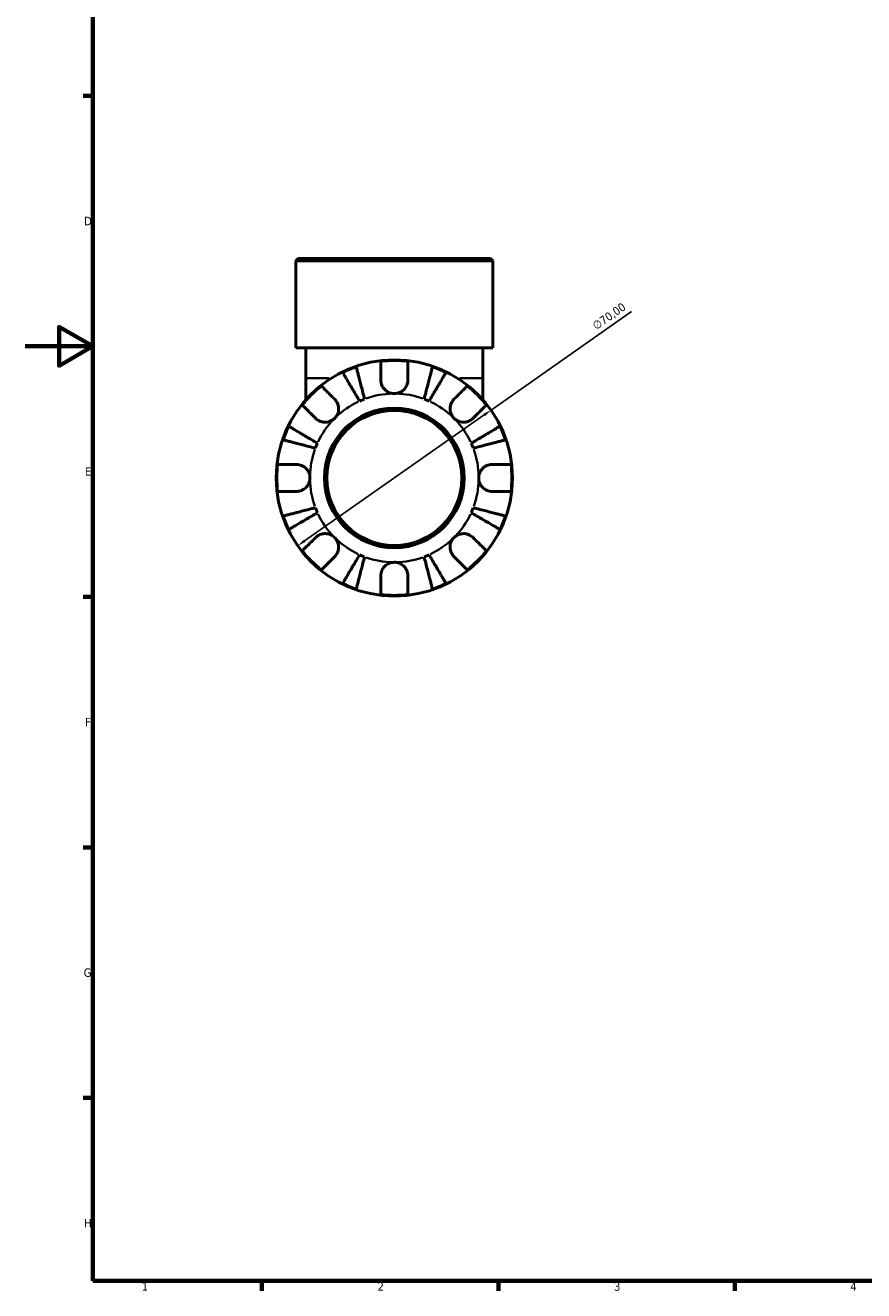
# Model space of a CAD drawing. Header units: millimetres. Extents: x 0 to 902, y 0 to 784.
# Tile 1 of 5: x 0 to 248, y 17 to 392. Entities that reach past the tile are written whole.
import ezdxf

# ---------------------------------------------------------------- set-up
doc = ezdxf.new("R2010")
doc.units = ezdxf.units.MM
for name, color, linetype, lineweight in [('Border (ISO)', 7, 'Continuous', 70), ('Dimension (ISO)', 7, 'Continuous', 25), ('Visible (ISO)', 7, 'Continuous', 50), ('Visible Narrow (ISO)', 7, 'Continuous', 35)]:
    doc.layers.add(name, color=color, linetype=linetype, lineweight=lineweight)
doc.styles.add('Note Text (ISO)', font='tahoma.ttf')
doc.dimstyles.new('Default (ISO)', dxfattribs={"dimtxt": 2.5, "dimasz": 2.5, "dimexe": 3.175, "dimexo": 0, "dimgap": 0.762, "dimtad": 1, "dimrnd": 1e-08, "dimzin": 0, "dimtxsty": 'Note Text (ISO)', "dimcen": 0.09, "dimdle": 10, "dimclrd": 256, "dimclre": 256, "dimclrt": 232, "dimazin": 0, "dimtfac": 1.40208, "dimtmove": 0, "dimatfit": 3, "dimfxl": 1, "dimtolj": 1, "dimtzin": 0, "dimlwd": -1, "dimlwe": -1, "dimarcsym": 0})

# ---------------------------------------------------------------- blocks, each defined once
blk = doc.blocks.new('Borders Default Border')
at = {"layer": 'Border (ISO)'}
for p, q in [((20, 371.25), (17.1, 371.25)), ((20, 222.75), (17.1, 222.75)), ((20, 148.5), (17.1, 148.5)), ((20, 74.25), (17.1, 74.25)), ((70.08, 20), (70.08, 17.1)), ((140.17, 20), (140.17, 17.1)), ((210.25, 20), (210.25, 17.1))]:
    blk.add_line(p, q, dxfattribs=at)
at = {"layer": 'Border (ISO)', "flags": 128}
for points in [[(20, 20), (20, 574), (821, 574), (821, 20), (20, 20)], [(0, 297), (20, 297), (10, 302.77), (10, 291.23), (20, 297)]]:
    blk.add_lwpolyline(points, dxfattribs=at)
at = {"layer": 'Border (ISO)', "color": 232, "true_color": 0xca0064, "char_height": 2.5, "attachment_point": 7, "style": 'Note Text (ISO)'}
for s, insert in [('D', (17.43, 332.88)), ('E', (17.64, 258.63)), ('F', (17.7, 184.38)), ('G', (17.31, 110.08)), ('H', (17.44, 35.88)), ('1', (34.48, 17.1)), ('2', (104.37, 17.1)), ('3', (174.43, 17.05)), ('4', (244.42, 17.1))]:
    blk.add_mtext(s, dxfattribs=dict(at, insert=insert))
blk = doc.blocks.new('*D14')
at = {"layer": 'Defpoints', "color": 0, "transparency": 16777216}
for p in [(137.98, 278.09), (80.68, 237.89)]:
    blk.add_point(p, dxfattribs=at)
at = {"layer": 'Dimension (ISO)', "transparency": 16777216}
for p, q in [((137.98, 278.09), (179.61, 307.3)), ((82.73, 239.32), (135.93, 276.66))]:
    blk.add_line(p, q, dxfattribs=at)
for points in [[(135.7, 277), (136.17, 276.32), (137.98, 278.09)], [(82.49, 239.66), (82.97, 238.98), (80.68, 237.89)]]:
    blk.add_solid(points, dxfattribs=at)
at = {"layer": 'Dimension (ISO)', "color": 232, "true_color": 0xca0064, "transparency": 16777216, "insert": (167.71, 303.81), "char_height": 2.5, "attachment_point": 1, "rotation": 35.0563, "style": 'Note Text (ISO)'}
blk.add_mtext('\\A1;∅70,00', dxfattribs=at)

msp = doc.modelspace()

# ---------------------------------------------------------------- linework, layer by layer
at = {"layer": 'Visible (ISO)'}
for p, q in [((80.881, 322.991), (80.181, 322.291)), ((80.881, 322.991), (137.78, 322.991)), ((137.78, 322.991), (138.48, 322.291)), ((138.48, 322.291), (80.181, 322.291)), ((80.181, 296.591), (80.181, 322.291)), ((138.48, 296.591), (138.48, 322.291)), ((138.48, 296.591), (80.181, 296.591)), ((83.096, 296.591), (83.096, 287.551)), ((135.565, 296.591), (135.565, 287.551)), ((83.096, 287.551), (83.096, 281.159)), ((135.565, 281.159), (135.565, 287.551))]:
    msp.add_line(p, q, dxfattribs=at)
for radius in [35, 20.7, 20]:
    msp.add_circle((109.331, 257.991), radius, dxfattribs=at)
for radius, start, end in [(34.798, 83.3993, 96.6007), (34.798, 108.92587, 116.07413), (34.798, 63.92587, 71.07413), (34.798, 128.3993, 141.6007), (34.798, 38.3993, 51.6007), (25, 110.66622, 114.33378), (25, 65.66622, 69.33378), (34.798, 153.92587, 161.07413), (34.798, 18.92587, 26.07413), (25, 155.66622, 159.33378), (25, 20.66622, 24.33378), (34.798, 173.3993, 186.6007), (34.798, 353.3993, 6.6007), (25, 200.66622, 204.33378), (25, 335.66622, 339.33378), (34.798, 198.92587, 206.07413), (34.798, 333.92587, 341.07413), (34.798, 218.3993, 231.6007), (34.798, 308.3993, 321.6007), (25, 245.66622, 249.33378), (25, 290.66622, 294.33378), (34.798, 243.92587, 251.07413), (34.798, 288.92587, 296.07413), (34.798, 263.3993, 276.6007)]:
    msp.add_arc((109.331, 257.991), radius, start, end, dxfattribs=at)
for points, knots in [([(105.331, 286.991), (105.331, 287.43), (105.331, 287.874), (105.331, 288.861), (105.331, 289.385), (105.331, 290.262), (105.331, 290.697), (105.331, 291.448), (105.331, 291.763), (105.331, 292.23), (105.331, 292.427), (105.331, 292.559)], [4.90264375, 4.90264375, 4.90264375, 4.90264375, 5.04224508, 5.04224508, 5.22854914, 5.22854914, 5.41380406, 5.41380406, 5.59905898, 5.59905898, 5.77859995, 5.77859995, 5.77859995, 5.77859995]), ([(113.331, 292.559), (113.331, 292.427), (113.331, 292.23), (113.331, 291.763), (113.331, 291.448), (113.331, 290.697), (113.331, 290.262), (113.331, 289.385), (113.331, 288.861), (113.331, 287.874), (113.331, 287.43), (113.331, 286.991)], [0.18972425, 0.18972425, 0.18972425, 0.18972425, 0.36926522, 0.36926522, 0.55452014, 0.55452014, 0.73977506, 0.73977506, 0.92607912, 0.92607912, 1.06568045, 1.06568045, 1.06568045, 1.06568045]), ([(99.029, 280.77), (98.714, 281.306), (98.37, 281.89), (97.695, 283.035), (97.365, 283.596), (96.784, 284.583), (96.478, 285.101), (95.908, 286.069), (95.644, 286.518), (95.2, 287.272), (94.979, 287.646), (94.599, 288.291), (94.44, 288.562), (94.203, 288.964), (94.102, 289.135), (94.036, 289.248)], [4.4593823, 4.4593823, 4.4593823, 4.4593823, 4.6457401, 4.6457401, 4.832098, 4.832098, 5.0177489, 5.0177489, 5.2033998, 5.2033998, 5.388581, 5.388581, 5.5737621, 5.5737621, 5.753847, 5.753847, 5.753847, 5.753847]), ([(98.044, 290.908), (98.077, 290.781), (98.127, 290.59), (98.243, 290.138), (98.322, 289.833), (98.51, 289.108), (98.618, 288.688), (98.837, 287.841), (98.968, 287.336), (99.249, 286.249), (99.4, 285.667), (99.687, 284.557), (99.849, 283.927), (100.182, 282.641), (100.352, 281.984), (100.508, 281.383)], [0.1897184, 0.1897184, 0.1897184, 0.1897184, 0.3698032, 0.3698032, 0.5549844, 0.5549844, 0.7401655, 0.7401655, 0.9258164, 0.9258164, 1.1114673, 1.1114673, 1.2978252, 1.2978252, 1.484183, 1.484183, 1.484183, 1.484183]), ([(118.154, 281.383), (118.309, 281.984), (118.479, 282.641), (118.812, 283.927), (118.975, 284.557), (119.262, 285.667), (119.412, 286.249), (119.693, 287.336), (119.824, 287.841), (120.043, 288.688), (120.152, 289.108), (120.339, 289.833), (120.418, 290.138), (120.535, 290.59), (120.584, 290.781), (120.617, 290.908)], [4.4593823, 4.4593823, 4.4593823, 4.4593823, 4.6457401, 4.6457401, 4.832098, 4.832098, 5.0177489, 5.0177489, 5.2033998, 5.2033998, 5.388581, 5.388581, 5.5737621, 5.5737621, 5.753847, 5.753847, 5.753847, 5.753847]), ([(124.626, 289.248), (124.559, 289.135), (124.459, 288.964), (124.222, 288.562), (124.062, 288.291), (123.682, 287.646), (123.462, 287.272), (123.018, 286.518), (122.753, 286.069), (122.183, 285.101), (121.878, 284.583), (121.296, 283.596), (120.966, 283.035), (120.292, 281.89), (119.947, 281.306), (119.632, 280.77)], [0.1897184, 0.1897184, 0.1897184, 0.1897184, 0.3698032, 0.3698032, 0.5549844, 0.5549844, 0.7401655, 0.7401655, 0.9258164, 0.9258164, 1.1114673, 1.1114673, 1.2978252, 1.2978252, 1.484183, 1.484183, 1.484183, 1.484183]), ([(87.716, 285.262), (87.809, 285.17), (87.949, 285.03), (88.279, 284.7), (88.502, 284.477), (89.032, 283.946), (89.34, 283.639), (89.961, 283.018), (90.331, 282.648), (91.029, 281.95), (91.343, 281.636), (91.653, 281.326)], [0.18972425, 0.18972425, 0.18972425, 0.18972425, 0.36926522, 0.36926522, 0.55452014, 0.55452014, 0.73977506, 0.73977506, 0.92607912, 0.92607912, 1.06568045, 1.06568045, 1.06568045, 1.06568045]), ([(109.331, 282.991), (108.955, 282.991), (108.581, 283.044), (107.811, 283.267), (107.424, 283.449), (106.735, 283.921), (106.436, 284.201), (105.967, 284.798), (105.789, 285.1), (105.567, 285.618), (105.499, 285.822), (105.402, 286.216), (105.37, 286.404), (105.337, 286.725), (105.331, 286.859), (105.331, 286.991)], [0, 0, 0, 0, 0.11274969, 0.11274969, 0.24046199, 0.24046199, 0.3630761, 0.3630761, 0.46982648, 0.46982648, 0.53680834, 0.53680834, 0.59738122, 0.59738122, 0.64072731, 0.64072731, 0.64072731, 0.64072731]), ([(113.331, 286.991), (113.331, 286.793), (113.316, 286.592), (113.257, 286.203), (113.215, 286.015), (113.089, 285.6), (112.998, 285.374), (112.685, 284.77), (112.423, 284.415), (111.747, 283.765), (111.329, 283.491), (110.383, 283.096), (109.86, 282.991), (109.331, 282.991)], [-0.64798358, -0.64798358, -0.64798358, -0.64798358, -0.58129223, -0.58129223, -0.51957432, -0.51957432, -0.44316993, -0.44316993, -0.3085364, -0.3085364, -0.15881239, -0.15881239, 0, 0, 0, 0]), ([(127.008, 281.326), (127.318, 281.636), (127.633, 281.95), (128.33, 282.648), (128.701, 283.018), (129.321, 283.639), (129.629, 283.946), (130.16, 284.477), (130.383, 284.7), (130.713, 285.03), (130.852, 285.17), (130.945, 285.262)], [4.90264375, 4.90264375, 4.90264375, 4.90264375, 5.04224508, 5.04224508, 5.22854914, 5.22854914, 5.41380406, 5.41380406, 5.59905898, 5.59905898, 5.77859995, 5.77859995, 5.77859995, 5.77859995]), ([(91.653, 281.326), (91.741, 281.238), (91.826, 281.145), (92.069, 280.851), (92.215, 280.637), (92.472, 280.162), (92.58, 279.903), (92.774, 279.247), (92.83, 278.846), (92.817, 277.938), (92.715, 277.442), (92.323, 276.487), (92.027, 276.043), (91.653, 275.669)], [-0.64434498, -0.64434498, -0.64434498, -0.64434498, -0.60308586, -0.60308586, -0.52007987, -0.52007987, -0.43273909, -0.43273909, -0.31000661, -0.31000661, -0.15868997, -0.15868997, 0, 0, 0, 0]), ([(127.008, 275.669), (126.799, 275.878), (126.613, 276.11), (126.286, 276.628), (126.15, 276.915), (125.909, 277.626), (125.838, 278.056), (125.836, 278.898), (125.898, 279.301), (126.1, 279.952), (126.21, 280.207), (126.472, 280.676), (126.621, 280.89), (126.858, 281.169), (126.932, 281.249), (127.008, 281.326)], [0, 0, 0, 0, 0.08884908, 0.08884908, 0.18379648, 0.18379648, 0.31419699, 0.31419699, 0.43784665, 0.43784665, 0.52411276, 0.52411276, 0.60765264, 0.60765264, 0.6434969, 0.6434969, 0.6434969, 0.6434969]), ([(85.996, 275.669), (85.686, 275.979), (85.372, 276.293), (84.674, 276.991), (84.304, 277.361), (83.683, 277.982), (83.376, 278.29), (82.845, 278.82), (82.622, 279.043), (82.292, 279.373), (82.152, 279.513), (82.06, 279.606)], [4.90264375, 4.90264375, 4.90264375, 4.90264375, 5.04224508, 5.04224508, 5.22854914, 5.22854914, 5.41380406, 5.41380406, 5.59905898, 5.59905898, 5.77859995, 5.77859995, 5.77859995, 5.77859995]), ([(136.602, 279.606), (136.509, 279.513), (136.369, 279.373), (136.039, 279.043), (135.816, 278.82), (135.286, 278.29), (134.978, 277.982), (134.358, 277.361), (133.987, 276.991), (133.29, 276.293), (132.975, 275.979), (132.665, 275.669)], [0.18972425, 0.18972425, 0.18972425, 0.18972425, 0.36926522, 0.36926522, 0.55452014, 0.55452014, 0.73977506, 0.73977506, 0.92607912, 0.92607912, 1.06568045, 1.06568045, 1.06568045, 1.06568045]), ([(91.653, 275.669), (91.444, 275.46), (91.212, 275.274), (90.694, 274.947), (90.407, 274.81), (89.696, 274.569), (89.266, 274.498), (88.424, 274.496), (88.021, 274.558), (87.37, 274.761), (87.115, 274.871), (86.646, 275.133), (86.432, 275.282), (86.153, 275.519), (86.073, 275.593), (85.996, 275.669)], [0, 0, 0, 0, 0.08884908, 0.08884908, 0.18379648, 0.18379648, 0.31419699, 0.31419699, 0.43784665, 0.43784665, 0.52411276, 0.52411276, 0.60765264, 0.60765264, 0.6434969, 0.6434969, 0.6434969, 0.6434969]), ([(132.665, 275.669), (132.577, 275.581), (132.484, 275.496), (132.19, 275.253), (131.976, 275.107), (131.501, 274.85), (131.242, 274.742), (130.587, 274.548), (130.186, 274.492), (129.278, 274.505), (128.781, 274.607), (127.827, 274.999), (127.382, 275.295), (127.008, 275.669)], [-0.64434498, -0.64434498, -0.64434498, -0.64434498, -0.60308586, -0.60308586, -0.52007987, -0.52007987, -0.43273909, -0.43273909, -0.31000661, -0.31000661, -0.15868997, -0.15868997, 0, 0, 0, 0]), ([(78.074, 273.286), (78.187, 273.22), (78.358, 273.119), (78.76, 272.882), (79.031, 272.723), (79.676, 272.343), (80.05, 272.122), (80.804, 271.678), (81.253, 271.414), (82.221, 270.844), (82.739, 270.538), (83.726, 269.957), (84.287, 269.627), (85.432, 268.952), (86.016, 268.608), (86.552, 268.293)], [0.1897184, 0.1897184, 0.1897184, 0.1897184, 0.3698032, 0.3698032, 0.5549844, 0.5549844, 0.7401655, 0.7401655, 0.9258164, 0.9258164, 1.1114673, 1.1114673, 1.2978252, 1.2978252, 1.484183, 1.484183, 1.484183, 1.484183]), ([(132.11, 268.293), (132.645, 268.608), (133.23, 268.952), (134.375, 269.627), (134.935, 269.957), (135.922, 270.538), (136.441, 270.844), (137.408, 271.414), (137.858, 271.678), (138.611, 272.122), (138.985, 272.343), (139.631, 272.723), (139.902, 272.882), (140.304, 273.119), (140.474, 273.22), (140.587, 273.286)], [4.4593823, 4.4593823, 4.4593823, 4.4593823, 4.6457401, 4.6457401, 4.832098, 4.832098, 5.0177489, 5.0177489, 5.2033998, 5.2033998, 5.388581, 5.388581, 5.5737621, 5.5737621, 5.753847, 5.753847, 5.753847, 5.753847]), ([(85.939, 266.814), (85.338, 266.97), (84.681, 267.14), (83.395, 267.473), (82.765, 267.635), (81.655, 267.922), (81.073, 268.073), (79.986, 268.354), (79.481, 268.485), (78.634, 268.704), (78.214, 268.812), (77.489, 269), (77.184, 269.079), (76.732, 269.195), (76.541, 269.245), (76.414, 269.278)], [4.4593823, 4.4593823, 4.4593823, 4.4593823, 4.6457401, 4.6457401, 4.832098, 4.832098, 5.0177489, 5.0177489, 5.2033998, 5.2033998, 5.388581, 5.388581, 5.5737621, 5.5737621, 5.753847, 5.753847, 5.753847, 5.753847]), ([(142.247, 269.278), (142.12, 269.245), (141.929, 269.195), (141.477, 269.079), (141.173, 269), (140.448, 268.812), (140.027, 268.704), (139.18, 268.485), (138.675, 268.354), (137.588, 268.073), (137.006, 267.922), (135.897, 267.635), (135.267, 267.473), (133.98, 267.14), (133.323, 266.97), (132.722, 266.814)], [0.1897184, 0.1897184, 0.1897184, 0.1897184, 0.3698032, 0.3698032, 0.5549844, 0.5549844, 0.7401655, 0.7401655, 0.9258164, 0.9258164, 1.1114673, 1.1114673, 1.2978252, 1.2978252, 1.484183, 1.484183, 1.484183, 1.484183]), ([(74.763, 261.991), (74.895, 261.991), (75.092, 261.991), (75.559, 261.991), (75.874, 261.991), (76.625, 261.991), (77.06, 261.991), (77.937, 261.991), (78.461, 261.991), (79.448, 261.991), (79.892, 261.991), (80.331, 261.991)], [0.18972425, 0.18972425, 0.18972425, 0.18972425, 0.36926522, 0.36926522, 0.55452014, 0.55452014, 0.73977506, 0.73977506, 0.92607912, 0.92607912, 1.06568045, 1.06568045, 1.06568045, 1.06568045]), ([(80.331, 261.991), (80.477, 261.991), (80.625, 261.983), (81.011, 261.94), (81.248, 261.892), (81.739, 261.745), (81.99, 261.641), (82.588, 261.318), (82.916, 261.071), (83.551, 260.416), (83.83, 259.994), (84.226, 259.043), (84.331, 258.519), (84.331, 257.991)], [-0.64008532, -0.64008532, -0.64008532, -0.64008532, -0.59222185, -0.59222185, -0.51595037, -0.51595037, -0.43235608, -0.43235608, -0.30863031, -0.30863031, -0.15844955, -0.15844955, 0, 0, 0, 0]), ([(134.331, 257.991), (134.331, 258.329), (134.373, 258.665), (134.551, 259.351), (134.693, 259.694), (135.14, 260.459), (135.485, 260.848), (136.16, 261.369), (136.453, 261.539), (136.992, 261.769), (137.229, 261.845), (137.716, 261.952), (137.964, 261.982), (138.249, 261.991), (138.29, 261.991), (138.331, 261.991)], [-2.77804136, -2.77804136, -2.77804136, -2.77804136, -2.67672151, -2.67672151, -2.56558131, -2.56558131, -2.40960112, -2.40960112, -2.30519389, -2.30519389, -2.22617552, -2.22617552, -2.14450488, -2.14450488, -2.1308178, -2.1308178, -2.1308178, -2.1308178]), ([(138.331, 261.991), (138.769, 261.991), (139.214, 261.991), (140.2, 261.991), (140.724, 261.991), (141.602, 261.991), (142.037, 261.991), (142.787, 261.991), (143.103, 261.991), (143.569, 261.991), (143.767, 261.991), (143.898, 261.991)], [4.90264375, 4.90264375, 4.90264375, 4.90264375, 5.04224508, 5.04224508, 5.22854914, 5.22854914, 5.41380406, 5.41380406, 5.59905898, 5.59905898, 5.77859995, 5.77859995, 5.77859995, 5.77859995]), ([(84.331, 257.991), (84.331, 257.654), (84.288, 257.317), (84.111, 256.632), (83.969, 256.288), (83.521, 255.523), (83.177, 255.135), (82.501, 254.614), (82.208, 254.444), (81.669, 254.213), (81.432, 254.138), (80.945, 254.031), (80.698, 254.001), (80.412, 253.992), (80.371, 253.991), (80.331, 253.991)], [-2.77804136, -2.77804136, -2.77804136, -2.77804136, -2.67672151, -2.67672151, -2.56558131, -2.56558131, -2.40960112, -2.40960112, -2.30519389, -2.30519389, -2.22617552, -2.22617552, -2.14450488, -2.14450488, -2.1308178, -2.1308178, -2.1308178, -2.1308178]), ([(138.331, 253.991), (138.184, 253.991), (138.036, 253.999), (137.651, 254.042), (137.414, 254.09), (136.923, 254.238), (136.672, 254.341), (136.073, 254.664), (135.745, 254.912), (135.11, 255.567), (134.832, 255.989), (134.435, 256.94), (134.331, 257.463), (134.331, 257.991)], [-0.64008532, -0.64008532, -0.64008532, -0.64008532, -0.59222185, -0.59222185, -0.51595037, -0.51595037, -0.43235608, -0.43235608, -0.30863031, -0.30863031, -0.15844955, -0.15844955, 0, 0, 0, 0]), ([(80.331, 253.991), (79.892, 253.991), (79.448, 253.991), (78.461, 253.991), (77.937, 253.991), (77.06, 253.991), (76.625, 253.991), (75.874, 253.991), (75.559, 253.991), (75.092, 253.991), (74.895, 253.991), (74.763, 253.991)], [4.90264375, 4.90264375, 4.90264375, 4.90264375, 5.04224508, 5.04224508, 5.22854914, 5.22854914, 5.41380406, 5.41380406, 5.59905898, 5.59905898, 5.77859995, 5.77859995, 5.77859995, 5.77859995]), ([(143.898, 253.991), (143.767, 253.991), (143.569, 253.991), (143.103, 253.991), (142.787, 253.991), (142.037, 253.991), (141.602, 253.991), (140.724, 253.991), (140.2, 253.991), (139.214, 253.991), (138.769, 253.991), (138.331, 253.991)], [0.18972425, 0.18972425, 0.18972425, 0.18972425, 0.36926522, 0.36926522, 0.55452014, 0.55452014, 0.73977506, 0.73977506, 0.92607912, 0.92607912, 1.06568045, 1.06568045, 1.06568045, 1.06568045]), ([(76.414, 246.705), (76.541, 246.738), (76.732, 246.787), (77.184, 246.904), (77.489, 246.983), (78.214, 247.17), (78.634, 247.279), (79.481, 247.498), (79.986, 247.629), (81.073, 247.91), (81.655, 248.06), (82.765, 248.347), (83.395, 248.51), (84.681, 248.843), (85.338, 249.013), (85.939, 249.168)], [0.1897184, 0.1897184, 0.1897184, 0.1897184, 0.3698032, 0.3698032, 0.5549844, 0.5549844, 0.7401655, 0.7401655, 0.9258164, 0.9258164, 1.1114673, 1.1114673, 1.2978252, 1.2978252, 1.484183, 1.484183, 1.484183, 1.484183]), ([(86.552, 247.69), (86.016, 247.375), (85.432, 247.03), (84.287, 246.356), (83.726, 246.026), (82.739, 245.444), (82.221, 245.139), (81.253, 244.569), (80.804, 244.304), (80.05, 243.86), (79.676, 243.64), (79.031, 243.26), (78.76, 243.1), (78.358, 242.863), (78.187, 242.763), (78.074, 242.696)], [4.4593823, 4.4593823, 4.4593823, 4.4593823, 4.6457401, 4.6457401, 4.832098, 4.832098, 5.0177489, 5.0177489, 5.2033998, 5.2033998, 5.388581, 5.388581, 5.5737621, 5.5737621, 5.753847, 5.753847, 5.753847, 5.753847]), ([(140.587, 242.696), (140.474, 242.763), (140.304, 242.863), (139.902, 243.1), (139.631, 243.26), (138.985, 243.64), (138.611, 243.86), (137.858, 244.304), (137.408, 244.569), (136.441, 245.139), (135.922, 245.444), (134.935, 246.026), (134.375, 246.356), (133.23, 247.03), (132.645, 247.375), (132.11, 247.69)], [0.1897184, 0.1897184, 0.1897184, 0.1897184, 0.3698032, 0.3698032, 0.5549844, 0.5549844, 0.7401655, 0.7401655, 0.9258164, 0.9258164, 1.1114673, 1.1114673, 1.2978252, 1.2978252, 1.484183, 1.484183, 1.484183, 1.484183]), ([(132.722, 249.168), (133.323, 249.013), (133.98, 248.843), (135.267, 248.51), (135.897, 248.347), (137.006, 248.06), (137.588, 247.91), (138.675, 247.629), (139.18, 247.498), (140.027, 247.279), (140.448, 247.17), (141.173, 246.983), (141.477, 246.904), (141.929, 246.787), (142.12, 246.738), (142.247, 246.705)], [4.4593823, 4.4593823, 4.4593823, 4.4593823, 4.6457401, 4.6457401, 4.832098, 4.832098, 5.0177489, 5.0177489, 5.2033998, 5.2033998, 5.388581, 5.388581, 5.5737621, 5.5737621, 5.753847, 5.753847, 5.753847, 5.753847]), ([(82.06, 236.377), (82.152, 236.47), (82.292, 236.609), (82.622, 236.939), (82.845, 237.162), (83.376, 237.693), (83.683, 238.001), (84.304, 238.621), (84.674, 238.992), (85.372, 239.689), (85.686, 240.004), (85.996, 240.314)], [0.18972425, 0.18972425, 0.18972425, 0.18972425, 0.36926522, 0.36926522, 0.55452014, 0.55452014, 0.73977506, 0.73977506, 0.92607912, 0.92607912, 1.06568045, 1.06568045, 1.06568045, 1.06568045]), ([(85.996, 240.314), (86.084, 240.402), (86.177, 240.486), (86.471, 240.729), (86.685, 240.875), (87.16, 241.133), (87.419, 241.241), (88.075, 241.435), (88.476, 241.491), (89.384, 241.478), (89.88, 241.376), (90.835, 240.984), (91.279, 240.688), (91.653, 240.314)], [-0.64434498, -0.64434498, -0.64434498, -0.64434498, -0.60308586, -0.60308586, -0.52007987, -0.52007987, -0.43273909, -0.43273909, -0.31000661, -0.31000661, -0.15868997, -0.15868997, 0, 0, 0, 0]), ([(91.653, 240.314), (91.862, 240.104), (92.048, 239.872), (92.375, 239.354), (92.512, 239.068), (92.753, 238.357), (92.824, 237.927), (92.826, 237.085), (92.764, 236.682), (92.561, 236.03), (92.451, 235.776), (92.189, 235.306), (92.04, 235.092), (91.803, 234.813), (91.729, 234.733), (91.653, 234.657)], [0, 0, 0, 0, 0.08884908, 0.08884908, 0.18379648, 0.18379648, 0.31419699, 0.31419699, 0.43784665, 0.43784665, 0.52411276, 0.52411276, 0.60765264, 0.60765264, 0.6434969, 0.6434969, 0.6434969, 0.6434969]), ([(127.008, 234.657), (126.92, 234.745), (126.836, 234.838), (126.593, 235.132), (126.447, 235.346), (126.189, 235.821), (126.081, 236.08), (125.887, 236.735), (125.831, 237.136), (125.844, 238.044), (125.946, 238.541), (126.338, 239.495), (126.634, 239.94), (127.008, 240.314)], [-0.64434498, -0.64434498, -0.64434498, -0.64434498, -0.60308586, -0.60308586, -0.52007987, -0.52007987, -0.43273909, -0.43273909, -0.31000661, -0.31000661, -0.15868997, -0.15868997, 0, 0, 0, 0]), ([(127.008, 240.314), (127.218, 240.523), (127.45, 240.709), (127.968, 241.036), (128.254, 241.172), (128.965, 241.413), (129.395, 241.484), (130.237, 241.486), (130.64, 241.424), (131.292, 241.222), (131.546, 241.112), (132.016, 240.85), (132.23, 240.701), (132.509, 240.464), (132.589, 240.39), (132.665, 240.314)], [0, 0, 0, 0, 0.08884908, 0.08884908, 0.18379648, 0.18379648, 0.31419699, 0.31419699, 0.43784665, 0.43784665, 0.52411276, 0.52411276, 0.60765264, 0.60765264, 0.6434969, 0.6434969, 0.6434969, 0.6434969]), ([(132.665, 240.314), (132.975, 240.004), (133.29, 239.689), (133.987, 238.992), (134.358, 238.621), (134.978, 238.001), (135.286, 237.693), (135.816, 237.162), (136.039, 236.939), (136.369, 236.609), (136.509, 236.47), (136.602, 236.377)], [4.90264375, 4.90264375, 4.90264375, 4.90264375, 5.04224508, 5.04224508, 5.22854914, 5.22854914, 5.41380406, 5.41380406, 5.59905898, 5.59905898, 5.77859995, 5.77859995, 5.77859995, 5.77859995]), ([(91.653, 234.657), (91.343, 234.347), (91.029, 234.032), (90.331, 233.335), (89.961, 232.964), (89.34, 232.344), (89.032, 232.036), (88.502, 231.506), (88.279, 231.283), (87.949, 230.953), (87.809, 230.813), (87.716, 230.72)], [4.90264375, 4.90264375, 4.90264375, 4.90264375, 5.04224508, 5.04224508, 5.22854914, 5.22854914, 5.41380406, 5.41380406, 5.59905898, 5.59905898, 5.77859995, 5.77859995, 5.77859995, 5.77859995]), ([(94.036, 226.735), (94.102, 226.848), (94.203, 227.018), (94.44, 227.42), (94.599, 227.691), (94.979, 228.337), (95.2, 228.711), (95.644, 229.464), (95.908, 229.914), (96.478, 230.881), (96.784, 231.4), (97.365, 232.387), (97.695, 232.947), (98.37, 234.092), (98.714, 234.677), (99.029, 235.212)], [0.1897184, 0.1897184, 0.1897184, 0.1897184, 0.3698032, 0.3698032, 0.5549844, 0.5549844, 0.7401655, 0.7401655, 0.9258164, 0.9258164, 1.1114673, 1.1114673, 1.2978252, 1.2978252, 1.484183, 1.484183, 1.484183, 1.484183]), ([(100.508, 234.6), (100.352, 233.999), (100.182, 233.342), (99.849, 232.055), (99.687, 231.425), (99.4, 230.316), (99.249, 229.734), (98.968, 228.647), (98.837, 228.142), (98.618, 227.295), (98.51, 226.874), (98.322, 226.149), (98.243, 225.845), (98.127, 225.393), (98.077, 225.202), (98.044, 225.075)], [4.4593823, 4.4593823, 4.4593823, 4.4593823, 4.6457401, 4.6457401, 4.832098, 4.832098, 5.0177489, 5.0177489, 5.2033998, 5.2033998, 5.388581, 5.388581, 5.5737621, 5.5737621, 5.753847, 5.753847, 5.753847, 5.753847]), ([(105.331, 228.991), (105.331, 229.138), (105.339, 229.286), (105.382, 229.671), (105.43, 229.908), (105.577, 230.399), (105.681, 230.65), (106.004, 231.249), (106.251, 231.577), (106.906, 232.212), (107.328, 232.49), (108.279, 232.887), (108.803, 232.991), (109.331, 232.991)], [-0.64008532, -0.64008532, -0.64008532, -0.64008532, -0.59222185, -0.59222185, -0.51595037, -0.51595037, -0.43235608, -0.43235608, -0.30863031, -0.30863031, -0.15844955, -0.15844955, 0, 0, 0, 0]), ([(109.331, 232.991), (109.668, 232.991), (110.005, 232.949), (110.69, 232.771), (111.034, 232.629), (111.799, 232.182), (112.187, 231.837), (112.708, 231.162), (112.878, 230.869), (113.109, 230.33), (113.184, 230.093), (113.291, 229.606), (113.321, 229.358), (113.33, 229.073), (113.331, 229.032), (113.331, 228.991)], [-2.77804136, -2.77804136, -2.77804136, -2.77804136, -2.67672151, -2.67672151, -2.56558131, -2.56558131, -2.40960112, -2.40960112, -2.30519389, -2.30519389, -2.22617552, -2.22617552, -2.14450488, -2.14450488, -2.1308178, -2.1308178, -2.1308178, -2.1308178]), ([(120.617, 225.075), (120.584, 225.202), (120.535, 225.393), (120.418, 225.845), (120.339, 226.149), (120.152, 226.874), (120.043, 227.295), (119.824, 228.142), (119.693, 228.647), (119.412, 229.734), (119.262, 230.316), (118.975, 231.425), (118.812, 232.055), (118.479, 233.342), (118.309, 233.999), (118.154, 234.6)], [0.1897184, 0.1897184, 0.1897184, 0.1897184, 0.3698032, 0.3698032, 0.5549844, 0.5549844, 0.7401655, 0.7401655, 0.9258164, 0.9258164, 1.1114673, 1.1114673, 1.2978252, 1.2978252, 1.484183, 1.484183, 1.484183, 1.484183]), ([(119.632, 235.212), (119.947, 234.677), (120.292, 234.092), (120.966, 232.947), (121.296, 232.387), (121.878, 231.4), (122.183, 230.881), (122.753, 229.914), (123.018, 229.464), (123.462, 228.711), (123.682, 228.337), (124.062, 227.691), (124.222, 227.42), (124.459, 227.018), (124.559, 226.848), (124.626, 226.735)], [4.4593823, 4.4593823, 4.4593823, 4.4593823, 4.6457401, 4.6457401, 4.832098, 4.832098, 5.0177489, 5.0177489, 5.2033998, 5.2033998, 5.388581, 5.388581, 5.5737621, 5.5737621, 5.753847, 5.753847, 5.753847, 5.753847]), ([(130.945, 230.72), (130.852, 230.813), (130.713, 230.953), (130.383, 231.283), (130.16, 231.506), (129.629, 232.036), (129.321, 232.344), (128.701, 232.964), (128.33, 233.335), (127.633, 234.032), (127.318, 234.347), (127.008, 234.657)], [0.18972425, 0.18972425, 0.18972425, 0.18972425, 0.36926522, 0.36926522, 0.55452014, 0.55452014, 0.73977506, 0.73977506, 0.92607912, 0.92607912, 1.06568045, 1.06568045, 1.06568045, 1.06568045]), ([(105.331, 223.424), (105.331, 223.555), (105.331, 223.753), (105.331, 224.219), (105.331, 224.535), (105.331, 225.285), (105.331, 225.72), (105.331, 226.598), (105.331, 227.122), (105.331, 228.108), (105.331, 228.553), (105.331, 228.991)], [0.18972425, 0.18972425, 0.18972425, 0.18972425, 0.36926522, 0.36926522, 0.55452014, 0.55452014, 0.73977506, 0.73977506, 0.92607912, 0.92607912, 1.06568045, 1.06568045, 1.06568045, 1.06568045]), ([(113.331, 228.991), (113.331, 228.553), (113.331, 228.108), (113.331, 227.122), (113.331, 226.598), (113.331, 225.72), (113.331, 225.285), (113.331, 224.535), (113.331, 224.219), (113.331, 223.753), (113.331, 223.555), (113.331, 223.424)], [4.90264375, 4.90264375, 4.90264375, 4.90264375, 5.04224508, 5.04224508, 5.22854914, 5.22854914, 5.41380406, 5.41380406, 5.59905898, 5.59905898, 5.77859995, 5.77859995, 5.77859995, 5.77859995])]:
    msp.add_open_spline(points, degree=3, knots=knots, dxfattribs=at)
at = {"layer": 'Visible Narrow (ISO)'}
for p, q in [((83.116, 287.551), (89.893, 287.551)), ((128.768, 287.551), (135.545, 287.551))]:
    msp.add_line(p, q, dxfattribs=at)
for start, end in [(91.03331, 109.63291), (70.36709, 88.96669), (115.36709, 133.96669), (46.03331, 64.63291), (136.03331, 154.63291), (25.36709, 43.96669), (160.36709, 178.96669), (1.03331, 19.63291), (181.03331, 199.63291), (340.36709, 358.96669), (205.36709, 223.96669), (316.03331, 334.63291), (226.03331, 244.63291), (295.36709, 313.96669), (250.36709, 268.96669), (271.03331, 289.63291)]:
    msp.add_arc((109.331, 257.991), 25, start, end, dxfattribs=at)

# ---------------------------------------------------------------- block references
msp.add_blockref('Borders Default Border', (0, 0))

# ---------------------------------------------------------------- dimensions: what is measured, and where the dimension line sits
at = {"layer": 'Dimension (ISO)'}
dim = msp.add_diameter_dim_2p(p1=(80.68, 237.888), p2=(137.981, 278.095), dimstyle='Default (ISO)', override={"dimdec": 2, "dimlfac": 1, "dimtp": 0, "dimtm": 0, "dimtdec": 2, "dimatfit": 2}, dxfattribs=at)
dim.commit()
dim.dimension.update_dxf_attribs({"geometry": '*D14', "text_midpoint": (174.49, 303.712), "dimtype": 163})

doc.saveas('drawing.dxf')
